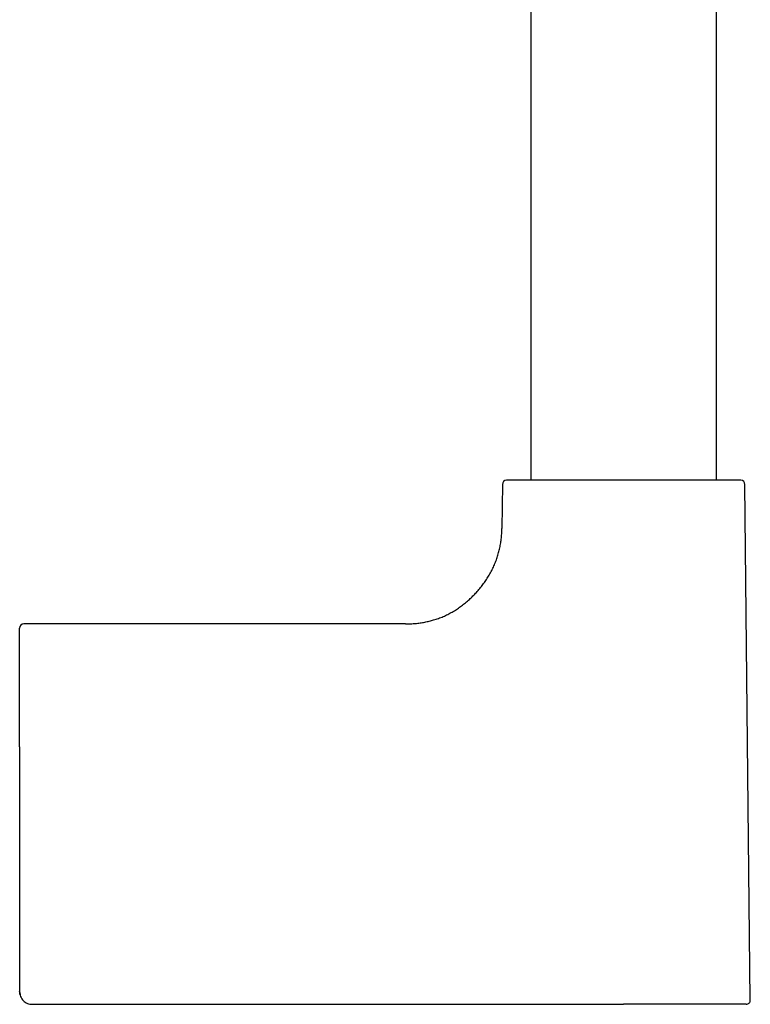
# Model space of a CAD drawing. Header units: millimetres. Extents: x 8 to 891, y 12 to 2057.
# Tile 8 of 15: x 764 to 850, y 1089 to 1206. Entities that reach past the tile are written whole.
import ezdxf

# ---------------------------------------------------------------- set-up
doc = ezdxf.new("R2010")
doc.units = ezdxf.units.MM

msp = doc.modelspace()

# ---------------------------------------------------------------- linework, layer by layer
at = {"color": 7, "linetype": 'Continuous', "lineweight": 30}
for p, q in [((824.4, 1340.09), (824.4, 1151.28)), ((846.4, 1151.28), (846.4, 1340.09)), ((821.05, 1150.78), (820.99, 1145.58)), ((850.4, 1089.8), (849.76, 1150.78)), ((763.9, 1119.76), (763.9, 1133.79)), ((809.59, 1134.29), (764.4, 1134.29)), ((763.9, 1119.76), (763.9, 1090.79)), ((763.96, 1090.43), (763.96, 1090.43)), ((765.18, 1089.31), (765.18, 1089.31)), ((765.4, 1089.29), (835.4, 1089.29))]:
    msp.add_line(p, q, dxfattribs=at)
at = {"color": 7, "linetype": 'Continuous', "lineweight": 30, "flags": 128}
for points in [[(763.9, 1090.79), (763.9, 1090.79)], [(765.4, 1089.29), (765.4, 1089.29)]]:
    msp.add_lwpolyline(points, dxfattribs=at)
at = {"color": 7, "linetype": 'Continuous', "lineweight": 30}
for centre, start, end in [((821.55, 1150.78), 90, 179.4), ((849.26, 1150.78), 0.6, 90), ((764.4, 1133.79), 90, 180), ((849.9, 1089.79), 270, 0.6)]:
    msp.add_arc(centre, 0.5, start, end, dxfattribs=at)
for points, knots in [([(849.26, 1151.28), (849.26, 1151.28), (849.26, 1151.28), (849.23, 1151.28), (849.19, 1151.28), (849.13, 1151.28), (849.06, 1151.28), (848.96, 1151.28), (848.84, 1151.28), (848.68, 1151.28), (848.5, 1151.28), (848.29, 1151.28), (848.07, 1151.28), (847.84, 1151.28), (847.58, 1151.28), (847.3, 1151.28), (847, 1151.28), (846.68, 1151.28), (846.34, 1151.28), (845.98, 1151.28), (845.6, 1151.28), (845.17, 1151.28), (844.69, 1151.28), (844.14, 1151.28), (843.58, 1151.28), (843.03, 1151.28), (842.51, 1151.28), (842.03, 1151.28), (841.53, 1151.28), (841.02, 1151.28), (840.52, 1151.28), (840.04, 1151.28), (839.56, 1151.28), (839.08, 1151.28), (838.59, 1151.28), (838.11, 1151.28), (837.54, 1151.28), (836.89, 1151.28), (836.15, 1151.28), (835.49, 1151.28), (834.93, 1151.28), (834.46, 1151.28), (833.99, 1151.28), (833.52, 1151.28), (833.04, 1151.28), (832.53, 1151.28), (831.99, 1151.28), (831.42, 1151.28), (830.86, 1151.28), (830.31, 1151.28), (829.79, 1151.28), (829.28, 1151.28), (828.78, 1151.28), (828.3, 1151.28), (827.82, 1151.28), (827.35, 1151.28), (826.89, 1151.28), (826.45, 1151.28), (826.02, 1151.28), (825.57, 1151.28), (825.11, 1151.28), (824.64, 1151.28), (824.21, 1151.28), (823.83, 1151.28), (823.51, 1151.28), (823.23, 1151.28), (822.97, 1151.28), (822.73, 1151.28), (822.52, 1151.28), (822.34, 1151.28), (822.18, 1151.28), (822.04, 1151.28), (821.92, 1151.28), (821.81, 1151.28), (821.71, 1151.28), (821.62, 1151.28), (821.56, 1151.28), (821.55, 1151.28), (821.55, 1151.28)], [0, 0, 0, 0, 0.01089, 0.021758, 0.032616, 0.043478, 0.054356, 0.065674, 0.079259, 0.092824, 0.106393, 0.119991, 0.132881, 0.145736, 0.158579, 0.171431, 0.184312, 0.197477, 0.210606, 0.223721, 0.236846, 0.250003, 0.266451, 0.282853, 0.299251, 0.31569, 0.328579, 0.341435, 0.354278, 0.36713, 0.380011, 0.391559, 0.40308, 0.414589, 0.426101, 0.437632, 0.448762, 0.465844, 0.482907, 0.5, 0.510892, 0.521761, 0.532619, 0.54348, 0.554356, 0.565674, 0.579259, 0.592824, 0.606393, 0.619991, 0.632881, 0.645736, 0.658579, 0.671431, 0.684312, 0.697477, 0.710606, 0.723721, 0.736846, 0.750003, 0.766451, 0.782853, 0.799251, 0.81569, 0.828579, 0.841435, 0.854278, 0.86713, 0.880011, 0.891559, 0.90308, 0.914589, 0.926101, 0.937632, 0.948761, 0.965841, 0.982904, 1, 1, 1, 1]), ([(809.59, 1134.29), (809.79, 1134.29), (810.18, 1134.3), (810.75, 1134.34), (811.31, 1134.4), (811.86, 1134.5), (812.39, 1134.61), (812.93, 1134.76), (813.48, 1134.94), (814.04, 1135.16), (814.58, 1135.41), (815.11, 1135.69), (815.62, 1136), (816.11, 1136.34), (816.58, 1136.7), (817.03, 1137.08), (817.46, 1137.49), (817.88, 1137.91), (818.28, 1138.36), (818.65, 1138.82), (819.01, 1139.31), (819.34, 1139.81), (819.65, 1140.34), (819.92, 1140.88), (820.18, 1141.44), (820.39, 1142.01), (820.57, 1142.58), (820.72, 1143.15), (820.83, 1143.73), (820.92, 1144.33), (820.98, 1144.95), (820.99, 1145.37), (820.99, 1145.58)], [0, 0, 0, 0, 0.033356, 0.065821, 0.097482, 0.128424, 0.158727, 0.188474, 0.222923, 0.256826, 0.290297, 0.323438, 0.357013, 0.390431, 0.423767, 0.457085, 0.490439, 0.523867, 0.557385, 0.591005, 0.624748, 0.658645, 0.692735, 0.727067, 0.761703, 0.796712, 0.8292, 0.862139, 0.895604, 0.929677, 0.964445, 1, 1, 1, 1]), ([(763.9, 1090.79), (763.91, 1090.69), (763.94, 1090.5), (764, 1090.21), (764.14, 1089.95), (764.33, 1089.72), (764.56, 1089.53), (764.82, 1089.39), (765.11, 1089.31), (765.31, 1089.3), (765.4, 1089.29)], [0, 0, 0, 0, 0.125432, 0.249047, 0.373025, 0.49859, 0.624943, 0.750803, 0.875354, 1, 1, 1, 1]), ([(763.96, 1090.43), (763.94, 1090.48), (763.92, 1090.6), (763.91, 1090.73), (763.9, 1090.79)], [0, 0, 0, 0, 0.4655054, 1, 1, 1, 1]), ([(849.9, 1089.29), (849.9, 1089.29), (849.89, 1089.29), (849.85, 1089.29), (849.79, 1089.29), (849.7, 1089.29), (849.59, 1089.29), (849.46, 1089.29), (849.3, 1089.29), (849.12, 1089.29), (848.92, 1089.29), (848.7, 1089.29), (848.46, 1089.29), (848.2, 1089.29), (847.92, 1089.29), (847.63, 1089.29), (847.33, 1089.29), (847.01, 1089.29), (846.67, 1089.29), (846.36, 1089.29), (846.07, 1089.29), (845.8, 1089.29), (845.53, 1089.29), (845.25, 1089.29), (844.97, 1089.29), (844.68, 1089.29), (844.4, 1089.29), (844.1, 1089.29), (843.79, 1089.29), (843.47, 1089.29), (843.15, 1089.29), (842.82, 1089.29), (842.49, 1089.29), (842.15, 1089.29), (841.82, 1089.29), (841.51, 1089.29), (841.24, 1089.29), (840.99, 1089.29), (840.74, 1089.29), (840.49, 1089.29), (840.24, 1089.29), (839.98, 1089.29), (839.72, 1089.29), (839.44, 1089.29), (839.13, 1089.29), (838.79, 1089.29), (838.45, 1089.29), (838.1, 1089.29), (837.76, 1089.29), (837.43, 1089.29), (837.02, 1089.29), (836.54, 1089.29), (835.97, 1089.29), (835.59, 1089.29), (835.4, 1089.29)], [0, 0, 0, 0, 0.02642, 0.052894, 0.079468, 0.105819, 0.132091, 0.158328, 0.184153, 0.210021, 0.235975, 0.261339, 0.286636, 0.311907, 0.336439, 0.360998, 0.385622, 0.409378, 0.433089, 0.456789, 0.473844, 0.490902, 0.507975, 0.525075, 0.5414, 0.55771, 0.574014, 0.590325, 0.607277, 0.6242, 0.641106, 0.658006, 0.674914, 0.691841, 0.708799, 0.724213, 0.736105, 0.747988, 0.759866, 0.771744, 0.783625, 0.795513, 0.807413, 0.819329, 0.834686, 0.850026, 0.865359, 0.880692, 0.896036, 0.911399, 0.925422, 0.950276, 0.975123, 1, 1, 1, 1])]:
    msp.add_open_spline(points, degree=3, knots=knots, dxfattribs=at)

doc.saveas('drawing.dxf')
